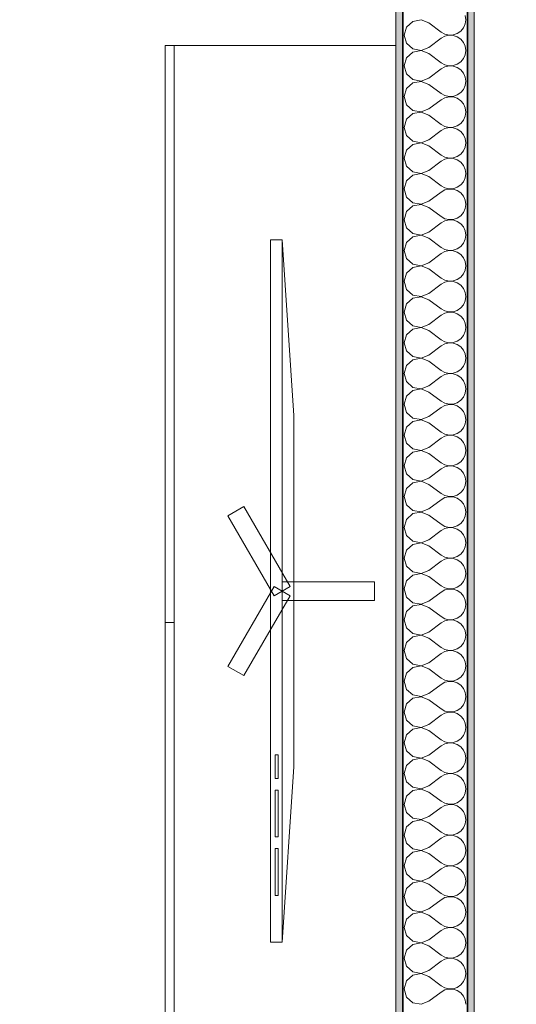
# Model space of a CAD drawing. Header units: metres. Extents: x -7.1 to 26.5, y -14.7 to 18.1.
# Tile 69 of 182: x 11.9 to 13, y -2.3 to -0.2. Entities that reach past the tile are written whole.
import ezdxf

# ---------------------------------------------------------------- set-up
doc = ezdxf.new("R2010")
doc.units = ezdxf.units.M
doc.linetypes.add('AUSGEZOGEN', pattern=[0])
for name, color, linetype in [('XR$1$015 Innenwände', 7, 'AUSGEZOGEN'), ('XR$1$015 Innenwände Schichttrennlinien', 7, 'AUSGEZOGEN'), ('XR$1$065 Möbel Einrichtung', 7, 'AUSGEZOGEN'), ('XR$1$080 Raumdefinitionen Kontur', 7, 'AUSGEZOGEN'), ('XR$3$015 Innenwände Bauteilschraffuren', 7, 'AUSGEZOGEN')]:
    doc.layers.add(name, color=color, linetype=linetype)

# ---------------------------------------------------------------- blocks, each defined once
blk = doc.blocks.new('COMPLEXOBJECT_198')
at = {"layer": 'XR$3$015 Innenwände Bauteilschraffuren', "color": 8, "linetype": 'AUSGEZOGEN', "lineweight": 13, "transparency": 33554687}
for p, q in [((12.9034, -0.2), (12.9022, -0.1909)), ((12.7885, -0.2035), (12.7751, -0.2158)), ((12.8064, -0.2001), (12.7885, -0.2035)), ((12.8234, -0.2067), (12.8064, -0.2001)), ((12.8234, -0.2067), (12.8501, -0.2267)), ((12.8985, -0.2175), (12.9022, -0.2091)), ((12.9022, -0.2091), (12.9034, -0.2)), ((12.7751, -0.2158), (12.7701, -0.2333)), ((12.7701, -0.2333), (12.7751, -0.2509)), ((12.8501, -0.2267), (12.8582, -0.2311)), ((12.8582, -0.2311), (12.8671, -0.2332)), ((12.8671, -0.2335), (12.8582, -0.2355)), ((12.8671, -0.2332), (12.8763, -0.2328)), ((12.8763, -0.2339), (12.8671, -0.2335)), ((12.8763, -0.2328), (12.885, -0.2298)), ((12.885, -0.2369), (12.8763, -0.2339)), ((12.885, -0.2298), (12.8926, -0.2246)), ((12.8926, -0.2246), (12.8985, -0.2175)), ((12.7751, -0.2509), (12.7885, -0.2631)), ((12.8234, -0.26), (12.8501, -0.24)), ((12.8582, -0.2355), (12.8501, -0.24)), ((12.8926, -0.2421), (12.885, -0.2369)), ((12.8985, -0.2491), (12.8926, -0.2421)), ((12.9022, -0.2576), (12.8985, -0.2491)), ((12.7885, -0.2702), (12.7751, -0.2825)), ((12.7885, -0.2631), (12.8064, -0.2665)), ((12.8064, -0.2668), (12.7885, -0.2702)), ((12.8064, -0.2665), (12.8234, -0.26)), ((12.8234, -0.2733), (12.8064, -0.2668)), ((12.8234, -0.2733), (12.8501, -0.2933)), ((12.8985, -0.2842), (12.9022, -0.2758)), ((12.9034, -0.2667), (12.9022, -0.2576)), ((12.9022, -0.2758), (12.9034, -0.2667)), ((12.7751, -0.2825), (12.7701, -0.3)), ((12.8501, -0.2933), (12.8582, -0.2978)), ((12.8582, -0.2978), (12.8671, -0.2999)), ((12.8763, -0.2994), (12.885, -0.2965)), ((12.885, -0.2965), (12.8926, -0.2913)), ((12.8926, -0.2913), (12.8985, -0.2842)), ((12.7701, -0.3), (12.7751, -0.3175)), ((12.7751, -0.3175), (12.7885, -0.3298)), ((12.8234, -0.3267), (12.8501, -0.3067)), ((12.8582, -0.3022), (12.8501, -0.3067)), ((12.8671, -0.3001), (12.8582, -0.3022)), ((12.8671, -0.2999), (12.8763, -0.2994)), ((12.8763, -0.3006), (12.8671, -0.3001)), ((12.885, -0.3035), (12.8763, -0.3006)), ((12.8926, -0.3087), (12.885, -0.3035)), ((12.8985, -0.3158), (12.8926, -0.3087)), ((12.9022, -0.3242), (12.8985, -0.3158)), ((12.7885, -0.3369), (12.7751, -0.3491)), ((12.7885, -0.3298), (12.8064, -0.3332)), ((12.8064, -0.3335), (12.7885, -0.3369)), ((12.8064, -0.3332), (12.8234, -0.3267)), ((12.8234, -0.34), (12.8064, -0.3335)), ((12.8234, -0.34), (12.8501, -0.36)), ((12.9034, -0.3333), (12.9022, -0.3242)), ((12.9022, -0.3424), (12.9034, -0.3333)), ((12.7751, -0.3491), (12.7701, -0.3667)), ((12.8501, -0.36), (12.8582, -0.3645)), ((12.885, -0.3631), (12.8926, -0.3579)), ((12.8926, -0.3579), (12.8985, -0.3509)), ((12.8985, -0.3509), (12.9022, -0.3424)), ((12.7701, -0.3667), (12.7751, -0.3842)), ((12.8234, -0.3933), (12.8501, -0.3733)), ((12.8582, -0.3689), (12.8501, -0.3733)), ((12.8582, -0.3645), (12.8671, -0.3665)), ((12.8671, -0.3668), (12.8582, -0.3689)), ((12.8671, -0.3665), (12.8763, -0.3661)), ((12.8763, -0.3672), (12.8671, -0.3668)), ((12.8763, -0.3661), (12.885, -0.3631)), ((12.885, -0.3702), (12.8763, -0.3672)), ((12.8926, -0.3754), (12.885, -0.3702)), ((12.8985, -0.3825), (12.8926, -0.3754)), ((12.9022, -0.3909), (12.8985, -0.3825)), ((12.7751, -0.3842), (12.7885, -0.3965)), ((12.7885, -0.4035), (12.7751, -0.4158)), ((12.7885, -0.3965), (12.8064, -0.3999)), ((12.8064, -0.4001), (12.7885, -0.4035)), ((12.8064, -0.3999), (12.8234, -0.3933)), ((12.8234, -0.4067), (12.8064, -0.4001)), ((12.9034, -0.4), (12.9022, -0.3909)), ((12.9022, -0.4091), (12.9034, -0.4)), ((12.7751, -0.4158), (12.7701, -0.4333)), ((12.8234, -0.4067), (12.8501, -0.4267)), ((12.885, -0.4298), (12.8926, -0.4246)), ((12.8926, -0.4246), (12.8985, -0.4175)), ((12.8985, -0.4175), (12.9022, -0.4091)), ((12.7701, -0.4333), (12.7751, -0.4509)), ((12.8234, -0.46), (12.8501, -0.44)), ((12.8501, -0.4267), (12.8582, -0.4311)), ((12.8582, -0.4355), (12.8501, -0.44)), ((12.8582, -0.4311), (12.8671, -0.4332)), ((12.8671, -0.4335), (12.8582, -0.4355)), ((12.8671, -0.4332), (12.8763, -0.4328)), ((12.8763, -0.4339), (12.8671, -0.4335)), ((12.8763, -0.4328), (12.885, -0.4298)), ((12.885, -0.4369), (12.8763, -0.4339)), ((12.8926, -0.4421), (12.885, -0.4369)), ((12.8985, -0.4491), (12.8926, -0.4421)), ((12.7751, -0.4509), (12.7885, -0.4631)), ((12.7885, -0.4631), (12.8064, -0.4665)), ((12.8064, -0.4668), (12.7885, -0.4702)), ((12.8064, -0.4665), (12.8234, -0.46)), ((12.8234, -0.4733), (12.8064, -0.4668)), ((12.9022, -0.4576), (12.8985, -0.4491)), ((12.9034, -0.4667), (12.9022, -0.4576)), ((12.9022, -0.4758), (12.9034, -0.4667)), ((12.7751, -0.4825), (12.7701, -0.5)), ((12.7885, -0.4702), (12.7751, -0.4825)), ((12.8234, -0.4733), (12.8501, -0.4933)), ((12.8926, -0.4913), (12.8985, -0.4842)), ((12.8985, -0.4842), (12.9022, -0.4758)), ((12.7701, -0.5), (12.7751, -0.5175)), ((12.8234, -0.5267), (12.8501, -0.5067)), ((12.8501, -0.4933), (12.8582, -0.4978)), ((12.8582, -0.5022), (12.8501, -0.5067)), ((12.8582, -0.4978), (12.8671, -0.4999)), ((12.8671, -0.5001), (12.8582, -0.5022)), ((12.8671, -0.4999), (12.8763, -0.4994)), ((12.8763, -0.5006), (12.8671, -0.5001)), ((12.8763, -0.4994), (12.885, -0.4965)), ((12.885, -0.5035), (12.8763, -0.5006)), ((12.885, -0.4965), (12.8926, -0.4913)), ((12.8926, -0.5087), (12.885, -0.5035)), ((12.8985, -0.5158), (12.8926, -0.5087)), ((12.7751, -0.5175), (12.7885, -0.5298)), ((12.7885, -0.5298), (12.8064, -0.5332)), ((12.8064, -0.5332), (12.8234, -0.5267)), ((12.9022, -0.5242), (12.8985, -0.5158)), ((12.9034, -0.5333), (12.9022, -0.5242)), ((12.7751, -0.5491), (12.7701, -0.5667)), ((12.7885, -0.5369), (12.7751, -0.5491)), ((12.8064, -0.5335), (12.7885, -0.5369)), ((12.8234, -0.54), (12.8064, -0.5335)), ((12.8234, -0.54), (12.8501, -0.56)), ((12.8926, -0.5579), (12.8985, -0.5509)), ((12.8985, -0.5509), (12.9022, -0.5424)), ((12.9022, -0.5424), (12.9034, -0.5333)), ((12.7701, -0.5667), (12.7751, -0.5842)), ((12.8234, -0.5933), (12.8501, -0.5733)), ((12.8501, -0.56), (12.8582, -0.5645)), ((12.8582, -0.5689), (12.8501, -0.5733)), ((12.8582, -0.5645), (12.8671, -0.5665)), ((12.8671, -0.5668), (12.8582, -0.5689)), ((12.8671, -0.5665), (12.8763, -0.5661)), ((12.8763, -0.5672), (12.8671, -0.5668)), ((12.8763, -0.5661), (12.885, -0.5631)), ((12.885, -0.5702), (12.8763, -0.5672)), ((12.885, -0.5631), (12.8926, -0.5579)), ((12.8926, -0.5754), (12.885, -0.5702)), ((12.8985, -0.5825), (12.8926, -0.5754)), ((12.7751, -0.5842), (12.7885, -0.5965)), ((12.7885, -0.5965), (12.8064, -0.5999)), ((12.8064, -0.5999), (12.8234, -0.5933)), ((12.9022, -0.5909), (12.8985, -0.5825)), ((12.9034, -0.6), (12.9022, -0.5909)), ((12.7751, -0.6158), (12.7701, -0.6333)), ((12.7885, -0.6035), (12.7751, -0.6158)), ((12.8064, -0.6001), (12.7885, -0.6035)), ((12.8234, -0.6067), (12.8064, -0.6001)), ((12.8234, -0.6067), (12.8501, -0.6267)), ((12.8926, -0.6246), (12.8985, -0.6175)), ((12.8985, -0.6175), (12.9022, -0.6091)), ((12.9022, -0.6091), (12.9034, -0.6)), ((12.7701, -0.6333), (12.7751, -0.6509)), ((12.8501, -0.6267), (12.8582, -0.6311)), ((12.8582, -0.6355), (12.8501, -0.64)), ((12.8582, -0.6311), (12.8671, -0.6332)), ((12.8671, -0.6335), (12.8582, -0.6355)), ((12.8671, -0.6332), (12.8763, -0.6328)), ((12.8763, -0.6339), (12.8671, -0.6335)), ((12.8763, -0.6328), (12.885, -0.6298)), ((12.885, -0.6369), (12.8763, -0.6339)), ((12.885, -0.6298), (12.8926, -0.6246)), ((12.8926, -0.6421), (12.885, -0.6369)), ((12.7751, -0.6509), (12.7885, -0.6631)), ((12.8064, -0.6665), (12.8234, -0.66)), ((12.8234, -0.66), (12.8501, -0.64)), ((12.8985, -0.6491), (12.8926, -0.6421)), ((12.9022, -0.6576), (12.8985, -0.6491)), ((12.9034, -0.6667), (12.9022, -0.6576)), ((12.7751, -0.6825), (12.7701, -0.7)), ((12.7885, -0.6702), (12.7751, -0.6825)), ((12.7885, -0.6631), (12.8064, -0.6665)), ((12.8064, -0.6668), (12.7885, -0.6702)), ((12.8234, -0.6733), (12.8064, -0.6668)), ((12.8234, -0.6733), (12.8501, -0.6933)), ((12.8985, -0.6842), (12.9022, -0.6758)), ((12.9022, -0.6758), (12.9034, -0.6667)), ((12.7701, -0.7), (12.7751, -0.7175)), ((12.8501, -0.6933), (12.8582, -0.6978)), ((12.8582, -0.7022), (12.8501, -0.7067)), ((12.8582, -0.6978), (12.8671, -0.6999)), ((12.8671, -0.7001), (12.8582, -0.7022)), ((12.8671, -0.6999), (12.8763, -0.6994)), ((12.8763, -0.7006), (12.8671, -0.7001)), ((12.8763, -0.6994), (12.885, -0.6965)), ((12.885, -0.7035), (12.8763, -0.7006)), ((12.885, -0.6965), (12.8926, -0.6913)), ((12.8926, -0.7087), (12.885, -0.7035)), ((12.8926, -0.6913), (12.8985, -0.6842)), ((12.7751, -0.7175), (12.7885, -0.7298)), ((12.8234, -0.7267), (12.8501, -0.7067)), ((12.8985, -0.7158), (12.8926, -0.7087)), ((12.9022, -0.7242), (12.8985, -0.7158)), ((12.9034, -0.7333), (12.9022, -0.7242)), ((12.7885, -0.7369), (12.7751, -0.7491)), ((12.7885, -0.7298), (12.8064, -0.7332)), ((12.8064, -0.7335), (12.7885, -0.7369)), ((12.8064, -0.7332), (12.8234, -0.7267)), ((12.8234, -0.74), (12.8064, -0.7335)), ((12.8234, -0.74), (12.8501, -0.76)), ((12.8985, -0.7509), (12.9022, -0.7424)), ((12.9022, -0.7424), (12.9034, -0.7333)), ((12.7751, -0.7491), (12.7701, -0.7667)), ((12.7701, -0.7667), (12.7751, -0.7842)), ((12.8501, -0.76), (12.8582, -0.7645)), ((12.8582, -0.7645), (12.8671, -0.7665)), ((12.8671, -0.7668), (12.8582, -0.7689)), ((12.8671, -0.7665), (12.8763, -0.7661)), ((12.8763, -0.7672), (12.8671, -0.7668)), ((12.8763, -0.7661), (12.885, -0.7631)), ((12.885, -0.7702), (12.8763, -0.7672)), ((12.885, -0.7631), (12.8926, -0.7579)), ((12.8926, -0.7579), (12.8985, -0.7509)), ((12.7751, -0.7842), (12.7885, -0.7965)), ((12.8234, -0.7933), (12.8501, -0.7733)), ((12.8582, -0.7689), (12.8501, -0.7733)), ((12.8926, -0.7754), (12.885, -0.7702)), ((12.8985, -0.7825), (12.8926, -0.7754)), ((12.9022, -0.7909), (12.8985, -0.7825)), ((12.7885, -0.8035), (12.7751, -0.8158)), ((12.7885, -0.7965), (12.8064, -0.7999)), ((12.8064, -0.8001), (12.7885, -0.8035)), ((12.8064, -0.7999), (12.8234, -0.7933)), ((12.8234, -0.8067), (12.8064, -0.8001)), ((12.8234, -0.8067), (12.8501, -0.8267)), ((12.8985, -0.8175), (12.9022, -0.8091)), ((12.9034, -0.8), (12.9022, -0.7909)), ((12.9022, -0.8091), (12.9034, -0.8)), ((12.7751, -0.8158), (12.7701, -0.8333)), ((12.8501, -0.8267), (12.8582, -0.8311)), ((12.8582, -0.8311), (12.8671, -0.8332)), ((12.8763, -0.8328), (12.885, -0.8298)), ((12.885, -0.8298), (12.8926, -0.8246)), ((12.8926, -0.8246), (12.8985, -0.8175)), ((12.7701, -0.8333), (12.7751, -0.8509)), ((12.7751, -0.8509), (12.7885, -0.8631)), ((12.8234, -0.86), (12.8501, -0.84)), ((12.8582, -0.8355), (12.8501, -0.84)), ((12.8671, -0.8335), (12.8582, -0.8355)), ((12.8671, -0.8332), (12.8763, -0.8328)), ((12.8763, -0.8339), (12.8671, -0.8335)), ((12.885, -0.8369), (12.8763, -0.8339)), ((12.8926, -0.8421), (12.885, -0.8369)), ((12.8985, -0.8491), (12.8926, -0.8421)), ((12.9022, -0.8576), (12.8985, -0.8491)), ((12.7885, -0.8702), (12.7751, -0.8825)), ((12.7885, -0.8631), (12.8064, -0.8665)), ((12.8064, -0.8668), (12.7885, -0.8702)), ((12.8064, -0.8665), (12.8234, -0.86)), ((12.8234, -0.8733), (12.8064, -0.8668)), ((12.8234, -0.8733), (12.8501, -0.8933)), ((12.9034, -0.8667), (12.9022, -0.8576)), ((12.9022, -0.8758), (12.9034, -0.8667)), ((12.7751, -0.8825), (12.7701, -0.9)), ((12.8501, -0.8933), (12.8582, -0.8978)), ((12.885, -0.8965), (12.8926, -0.8913)), ((12.8926, -0.8913), (12.8985, -0.8842)), ((12.8985, -0.8842), (12.9022, -0.8758)), ((12.7701, -0.9), (12.7751, -0.9175)), ((12.8234, -0.9267), (12.8501, -0.9067)), ((12.8582, -0.9022), (12.8501, -0.9067)), ((12.8582, -0.8978), (12.8671, -0.8999)), ((12.8671, -0.9001), (12.8582, -0.9022)), ((12.8671, -0.8999), (12.8763, -0.8994)), ((12.8763, -0.9006), (12.8671, -0.9001)), ((12.8763, -0.8994), (12.885, -0.8965)), ((12.885, -0.9035), (12.8763, -0.9006)), ((12.8926, -0.9087), (12.885, -0.9035)), ((12.8985, -0.9158), (12.8926, -0.9087)), ((12.9022, -0.9242), (12.8985, -0.9158)), ((12.7751, -0.9175), (12.7885, -0.9298)), ((12.7885, -0.9369), (12.7751, -0.9491)), ((12.7885, -0.9298), (12.8064, -0.9332)), ((12.8064, -0.9335), (12.7885, -0.9369)), ((12.8064, -0.9332), (12.8234, -0.9267)), ((12.8234, -0.94), (12.8064, -0.9335)), ((12.9034, -0.9333), (12.9022, -0.9242)), ((12.9022, -0.9424), (12.9034, -0.9333)), ((12.7751, -0.9491), (12.7701, -0.9667)), ((12.8234, -0.94), (12.8501, -0.96)), ((12.885, -0.9631), (12.8926, -0.9579)), ((12.8926, -0.9579), (12.8985, -0.9509)), ((12.8985, -0.9509), (12.9022, -0.9424)), ((12.7701, -0.9667), (12.7751, -0.9842)), ((12.8234, -0.9933), (12.8501, -0.9733)), ((12.8501, -0.96), (12.8582, -0.9645)), ((12.8582, -0.9689), (12.8501, -0.9733)), ((12.8582, -0.9645), (12.8671, -0.9665)), ((12.8671, -0.9668), (12.8582, -0.9689)), ((12.8671, -0.9665), (12.8763, -0.9661)), ((12.8763, -0.9672), (12.8671, -0.9668)), ((12.8763, -0.9661), (12.885, -0.9631)), ((12.885, -0.9702), (12.8763, -0.9672)), ((12.8926, -0.9754), (12.885, -0.9702)), ((12.8985, -0.9825), (12.8926, -0.9754)), ((12.7751, -0.9842), (12.7885, -0.9965)), ((12.7885, -0.9965), (12.8064, -0.9999)), ((12.8064, -1.0001), (12.7885, -1.0035)), ((12.8064, -0.9999), (12.8234, -0.9933)), ((12.8234, -1.0067), (12.8064, -1.0001)), ((12.9022, -0.9909), (12.8985, -0.9825)), ((12.9034, -1), (12.9022, -0.9909)), ((12.9022, -1.0091), (12.9034, -1)), ((12.7751, -1.0158), (12.7701, -1.0333)), ((12.7885, -1.0035), (12.7751, -1.0158)), ((12.8234, -1.0067), (12.8501, -1.0267)), ((12.8926, -1.0246), (12.8985, -1.0175)), ((12.8985, -1.0175), (12.9022, -1.0091)), ((12.7701, -1.0333), (12.7751, -1.0509)), ((12.8234, -1.06), (12.8501, -1.04)), ((12.8501, -1.0267), (12.8582, -1.0311)), ((12.8582, -1.0355), (12.8501, -1.04)), ((12.8582, -1.0311), (12.8671, -1.0332)), ((12.8671, -1.0335), (12.8582, -1.0355)), ((12.8671, -1.0332), (12.8763, -1.0328)), ((12.8763, -1.0339), (12.8671, -1.0335)), ((12.8763, -1.0328), (12.885, -1.0298)), ((12.885, -1.0369), (12.8763, -1.0339)), ((12.885, -1.0298), (12.8926, -1.0246)), ((12.8926, -1.0421), (12.885, -1.0369)), ((12.8985, -1.0491), (12.8926, -1.0421)), ((12.7751, -1.0509), (12.7885, -1.0631)), ((12.7885, -1.0631), (12.8064, -1.0665)), ((12.8064, -1.0665), (12.8234, -1.06)), ((12.9022, -1.0576), (12.8985, -1.0491)), ((12.9034, -1.0667), (12.9022, -1.0576)), ((12.7751, -1.0825), (12.7701, -1.1)), ((12.7885, -1.0702), (12.7751, -1.0825)), ((12.8064, -1.0668), (12.7885, -1.0702)), ((12.8234, -1.0733), (12.8064, -1.0668)), ((12.8234, -1.0733), (12.8501, -1.0933)), ((12.8926, -1.0913), (12.8985, -1.0842)), ((12.8985, -1.0842), (12.9022, -1.0758)), ((12.9022, -1.0758), (12.9034, -1.0667)), ((12.7701, -1.1), (12.7751, -1.1175)), ((12.8234, -1.1267), (12.8501, -1.1067)), ((12.8501, -1.0933), (12.8582, -1.0978)), ((12.8582, -1.1022), (12.8501, -1.1067)), ((12.8582, -1.0978), (12.8671, -1.0999)), ((12.8671, -1.1001), (12.8582, -1.1022)), ((12.8671, -1.0999), (12.8763, -1.0994)), ((12.8763, -1.1006), (12.8671, -1.1001)), ((12.8763, -1.0994), (12.885, -1.0965)), ((12.885, -1.1035), (12.8763, -1.1006)), ((12.885, -1.0965), (12.8926, -1.0913)), ((12.8926, -1.1087), (12.885, -1.1035)), ((12.8985, -1.1158), (12.8926, -1.1087)), ((12.7751, -1.1175), (12.7885, -1.1298)), ((12.7885, -1.1298), (12.8064, -1.1332)), ((12.8064, -1.1332), (12.8234, -1.1267)), ((12.9022, -1.1242), (12.8985, -1.1158)), ((12.9034, -1.1333), (12.9022, -1.1242)), ((12.7751, -1.1491), (12.7701, -1.1667)), ((12.7885, -1.1369), (12.7751, -1.1491)), ((12.8064, -1.1335), (12.7885, -1.1369)), ((12.8234, -1.14), (12.8064, -1.1335)), ((12.8234, -1.14), (12.8501, -1.16)), ((12.8926, -1.1579), (12.8985, -1.1509)), ((12.8985, -1.1509), (12.9022, -1.1424)), ((12.9022, -1.1424), (12.9034, -1.1333)), ((12.7701, -1.1667), (12.7751, -1.1842)), ((12.8501, -1.16), (12.8582, -1.1645)), ((12.8582, -1.1689), (12.8501, -1.1733)), ((12.8582, -1.1645), (12.8671, -1.1665)), ((12.8671, -1.1668), (12.8582, -1.1689)), ((12.8671, -1.1665), (12.8763, -1.1661)), ((12.8763, -1.1672), (12.8671, -1.1668)), ((12.8763, -1.1661), (12.885, -1.1631)), ((12.885, -1.1702), (12.8763, -1.1672)), ((12.885, -1.1631), (12.8926, -1.1579)), ((12.8926, -1.1754), (12.885, -1.1702)), ((12.7751, -1.1842), (12.7885, -1.1965)), ((12.8064, -1.1999), (12.8234, -1.1933)), ((12.8234, -1.1933), (12.8501, -1.1733)), ((12.8985, -1.1825), (12.8926, -1.1754)), ((12.9022, -1.1909), (12.8985, -1.1825)), ((12.9034, -1.2), (12.9022, -1.1909)), ((12.7751, -1.2158), (12.7701, -1.2333)), ((12.7885, -1.2035), (12.7751, -1.2158)), ((12.7885, -1.1965), (12.8064, -1.1999)), ((12.8064, -1.2001), (12.7885, -1.2035)), ((12.8234, -1.2067), (12.8064, -1.2001)), ((12.8234, -1.2067), (12.8501, -1.2267)), ((12.8985, -1.2175), (12.9022, -1.2091)), ((12.9022, -1.2091), (12.9034, -1.2)), ((12.7701, -1.2333), (12.7751, -1.2509)), ((12.8501, -1.2267), (12.8582, -1.2311)), ((12.8582, -1.2355), (12.8501, -1.24)), ((12.8582, -1.2311), (12.8671, -1.2332)), ((12.8671, -1.2335), (12.8582, -1.2355)), ((12.8671, -1.2332), (12.8763, -1.2328)), ((12.8763, -1.2339), (12.8671, -1.2335)), ((12.8763, -1.2328), (12.885, -1.2298)), ((12.885, -1.2369), (12.8763, -1.2339)), ((12.885, -1.2298), (12.8926, -1.2246)), ((12.8926, -1.2421), (12.885, -1.2369)), ((12.8926, -1.2246), (12.8985, -1.2175)), ((12.7751, -1.2509), (12.7885, -1.2631)), ((12.8234, -1.26), (12.8501, -1.24)), ((12.8985, -1.2491), (12.8926, -1.2421)), ((12.9022, -1.2576), (12.8985, -1.2491)), ((12.9034, -1.2667), (12.9022, -1.2576)), ((12.7885, -1.2702), (12.7751, -1.2825)), ((12.7885, -1.2631), (12.8064, -1.2665)), ((12.8064, -1.2668), (12.7885, -1.2702)), ((12.8064, -1.2665), (12.8234, -1.26)), ((12.8234, -1.2733), (12.8064, -1.2668)), ((12.8234, -1.2733), (12.8501, -1.2933)), ((12.8985, -1.2842), (12.9022, -1.2758)), ((12.9022, -1.2758), (12.9034, -1.2667)), ((12.7751, -1.2825), (12.7701, -1.3)), ((12.7701, -1.3), (12.7751, -1.3175)), ((12.8501, -1.2933), (12.8582, -1.2978)), ((12.8582, -1.2978), (12.8671, -1.2999)), ((12.8671, -1.3001), (12.8582, -1.3022)), ((12.8671, -1.2999), (12.8763, -1.2994)), ((12.8763, -1.3006), (12.8671, -1.3001)), ((12.8763, -1.2994), (12.885, -1.2965)), ((12.885, -1.3035), (12.8763, -1.3006)), ((12.885, -1.2965), (12.8926, -1.2913)), ((12.8926, -1.2913), (12.8985, -1.2842)), ((12.7751, -1.3175), (12.7885, -1.3298)), ((12.8234, -1.3267), (12.8501, -1.3067)), ((12.8582, -1.3022), (12.8501, -1.3067)), ((12.8926, -1.3087), (12.885, -1.3035)), ((12.8985, -1.3158), (12.8926, -1.3087)), ((12.9022, -1.3242), (12.8985, -1.3158)), ((12.7885, -1.3369), (12.7751, -1.3491)), ((12.7885, -1.3298), (12.8064, -1.3332)), ((12.8064, -1.3335), (12.7885, -1.3369)), ((12.8064, -1.3332), (12.8234, -1.3267)), ((12.8234, -1.34), (12.8064, -1.3335)), ((12.8234, -1.34), (12.8501, -1.36)), ((12.8985, -1.3509), (12.9022, -1.3424)), ((12.9034, -1.3333), (12.9022, -1.3242)), ((12.9022, -1.3424), (12.9034, -1.3333)), ((12.7751, -1.3491), (12.7701, -1.3667)), ((12.8501, -1.36), (12.8582, -1.3645)), ((12.8582, -1.3645), (12.8671, -1.3665)), ((12.8763, -1.3661), (12.885, -1.3631)), ((12.885, -1.3631), (12.8926, -1.3579)), ((12.8926, -1.3579), (12.8985, -1.3509)), ((12.7701, -1.3667), (12.7751, -1.3842)), ((12.7751, -1.3842), (12.7885, -1.3965)), ((12.8234, -1.3933), (12.8501, -1.3733)), ((12.8582, -1.3689), (12.8501, -1.3733)), ((12.8671, -1.3668), (12.8582, -1.3689)), ((12.8671, -1.3665), (12.8763, -1.3661)), ((12.8763, -1.3672), (12.8671, -1.3668)), ((12.885, -1.3702), (12.8763, -1.3672)), ((12.8926, -1.3754), (12.885, -1.3702)), ((12.8985, -1.3825), (12.8926, -1.3754)), ((12.9022, -1.3909), (12.8985, -1.3825)), ((12.7885, -1.4035), (12.7751, -1.4158)), ((12.7885, -1.3965), (12.8064, -1.3999)), ((12.8064, -1.4001), (12.7885, -1.4035)), ((12.8064, -1.3999), (12.8234, -1.3933)), ((12.8234, -1.4067), (12.8064, -1.4001)), ((12.8234, -1.4067), (12.8501, -1.4267)), ((12.9034, -1.4), (12.9022, -1.3909)), ((12.9022, -1.4091), (12.9034, -1.4)), ((12.7751, -1.4158), (12.7701, -1.4333)), ((12.8501, -1.4267), (12.8582, -1.4311)), ((12.885, -1.4298), (12.8926, -1.4246)), ((12.8926, -1.4246), (12.8985, -1.4175)), ((12.8985, -1.4175), (12.9022, -1.4091)), ((12.7701, -1.4333), (12.7751, -1.4509)), ((12.8234, -1.46), (12.8501, -1.44)), ((12.8582, -1.4355), (12.8501, -1.44)), ((12.8582, -1.4311), (12.8671, -1.4332)), ((12.8671, -1.4335), (12.8582, -1.4355)), ((12.8671, -1.4332), (12.8763, -1.4328)), ((12.8763, -1.4339), (12.8671, -1.4335)), ((12.8763, -1.4328), (12.885, -1.4298)), ((12.885, -1.4369), (12.8763, -1.4339)), ((12.8926, -1.4421), (12.885, -1.4369)), ((12.8985, -1.4491), (12.8926, -1.4421)), ((12.9022, -1.4576), (12.8985, -1.4491)), ((12.7751, -1.4509), (12.7885, -1.4631)), ((12.7885, -1.4702), (12.7751, -1.4825)), ((12.7885, -1.4631), (12.8064, -1.4665)), ((12.8064, -1.4668), (12.7885, -1.4702)), ((12.8064, -1.4665), (12.8234, -1.46)), ((12.8234, -1.4733), (12.8064, -1.4668)), ((12.9034, -1.4667), (12.9022, -1.4576)), ((12.9022, -1.4758), (12.9034, -1.4667)), ((12.7751, -1.4825), (12.7701, -1.5)), ((12.8234, -1.4733), (12.8501, -1.4933)), ((12.885, -1.4965), (12.8926, -1.4913)), ((12.8926, -1.4913), (12.8985, -1.4842)), ((12.8985, -1.4842), (12.9022, -1.4758)), ((12.7701, -1.5), (12.7751, -1.5175)), ((12.8234, -1.5267), (12.8501, -1.5067)), ((12.8501, -1.4933), (12.8582, -1.4978)), ((12.8582, -1.5022), (12.8501, -1.5067)), ((12.8582, -1.4978), (12.8671, -1.4999)), ((12.8671, -1.5001), (12.8582, -1.5022)), ((12.8671, -1.4999), (12.8763, -1.4994)), ((12.8763, -1.5006), (12.8671, -1.5001)), ((12.8763, -1.4994), (12.885, -1.4965)), ((12.885, -1.5035), (12.8763, -1.5006)), ((12.8926, -1.5087), (12.885, -1.5035)), ((12.8985, -1.5158), (12.8926, -1.5087)), ((12.7751, -1.5175), (12.7885, -1.5298)), ((12.7885, -1.5298), (12.8064, -1.5332)), ((12.8064, -1.5335), (12.7885, -1.5369)), ((12.8064, -1.5332), (12.8234, -1.5267)), ((12.8234, -1.54), (12.8064, -1.5335)), ((12.9022, -1.5242), (12.8985, -1.5158)), ((12.9034, -1.5333), (12.9022, -1.5242)), ((12.9022, -1.5424), (12.9034, -1.5333)), ((12.7751, -1.5491), (12.7701, -1.5667)), ((12.7885, -1.5369), (12.7751, -1.5491)), ((12.8234, -1.54), (12.8501, -1.56)), ((12.8926, -1.5579), (12.8985, -1.5509)), ((12.8985, -1.5509), (12.9022, -1.5424)), ((12.7701, -1.5667), (12.7751, -1.5842)), ((12.8234, -1.5933), (12.8501, -1.5733)), ((12.8501, -1.56), (12.8582, -1.5645)), ((12.8582, -1.5689), (12.8501, -1.5733)), ((12.8582, -1.5645), (12.8671, -1.5665)), ((12.8671, -1.5668), (12.8582, -1.5689)), ((12.8671, -1.5665), (12.8763, -1.5661)), ((12.8763, -1.5672), (12.8671, -1.5668)), ((12.8763, -1.5661), (12.885, -1.5631)), ((12.885, -1.5702), (12.8763, -1.5672)), ((12.885, -1.5631), (12.8926, -1.5579)), ((12.8926, -1.5754), (12.885, -1.5702)), ((12.8985, -1.5825), (12.8926, -1.5754)), ((12.7751, -1.5842), (12.7885, -1.5965)), ((12.7885, -1.5965), (12.8064, -1.5999)), ((12.8064, -1.5999), (12.8234, -1.5933)), ((12.9022, -1.5909), (12.8985, -1.5825)), ((12.9034, -1.6), (12.9022, -1.5909)), ((12.7751, -1.6158), (12.7701, -1.6333)), ((12.7885, -1.6035), (12.7751, -1.6158)), ((12.8064, -1.6001), (12.7885, -1.6035)), ((12.8234, -1.6067), (12.8064, -1.6001)), ((12.8234, -1.6067), (12.8501, -1.6267)), ((12.8926, -1.6246), (12.8985, -1.6175)), ((12.8985, -1.6175), (12.9022, -1.6091)), ((12.9022, -1.6091), (12.9034, -1.6)), ((12.7701, -1.6333), (12.7751, -1.6509)), ((12.8234, -1.66), (12.8501, -1.64)), ((12.8501, -1.6267), (12.8582, -1.6311)), ((12.8582, -1.6355), (12.8501, -1.64)), ((12.8582, -1.6311), (12.8671, -1.6332)), ((12.8671, -1.6335), (12.8582, -1.6355)), ((12.8671, -1.6332), (12.8763, -1.6328)), ((12.8763, -1.6339), (12.8671, -1.6335)), ((12.8763, -1.6328), (12.885, -1.6298)), ((12.885, -1.6369), (12.8763, -1.6339)), ((12.885, -1.6298), (12.8926, -1.6246)), ((12.8926, -1.6421), (12.885, -1.6369)), ((12.8985, -1.6491), (12.8926, -1.6421)), ((12.7751, -1.6509), (12.7885, -1.6631)), ((12.7885, -1.6631), (12.8064, -1.6665)), ((12.8064, -1.6665), (12.8234, -1.66)), ((12.9022, -1.6576), (12.8985, -1.6491)), ((12.9034, -1.6667), (12.9022, -1.6576)), ((12.7751, -1.6825), (12.7701, -1.7)), ((12.7885, -1.6702), (12.7751, -1.6825)), ((12.8064, -1.6668), (12.7885, -1.6702)), ((12.8234, -1.6733), (12.8064, -1.6668)), ((12.8234, -1.6733), (12.8501, -1.6933)), ((12.8926, -1.6913), (12.8985, -1.6842)), ((12.8985, -1.6842), (12.9022, -1.6758)), ((12.9022, -1.6758), (12.9034, -1.6667)), ((12.7701, -1.7), (12.7751, -1.7175)), ((12.8501, -1.6933), (12.8582, -1.6978)), ((12.8582, -1.7022), (12.8501, -1.7067)), ((12.8582, -1.6978), (12.8671, -1.6999)), ((12.8671, -1.7001), (12.8582, -1.7022)), ((12.8671, -1.6999), (12.8763, -1.6994)), ((12.8763, -1.7006), (12.8671, -1.7001)), ((12.8763, -1.6994), (12.885, -1.6965)), ((12.885, -1.7035), (12.8763, -1.7006)), ((12.885, -1.6965), (12.8926, -1.6913)), ((12.8926, -1.7087), (12.885, -1.7035)), ((12.7751, -1.7175), (12.7885, -1.7298)), ((12.8064, -1.7332), (12.8234, -1.7267)), ((12.8234, -1.7267), (12.8501, -1.7067)), ((12.8985, -1.7158), (12.8926, -1.7087)), ((12.9022, -1.7242), (12.8985, -1.7158)), ((12.9034, -1.7333), (12.9022, -1.7242)), ((12.7751, -1.7491), (12.7701, -1.7667)), ((12.7885, -1.7369), (12.7751, -1.7491)), ((12.7885, -1.7298), (12.8064, -1.7332)), ((12.8064, -1.7335), (12.7885, -1.7369)), ((12.8234, -1.74), (12.8064, -1.7335)), ((12.8234, -1.74), (12.8501, -1.76)), ((12.8985, -1.7509), (12.9022, -1.7424)), ((12.9022, -1.7424), (12.9034, -1.7333)), ((12.7701, -1.7667), (12.7751, -1.7842)), ((12.8501, -1.76), (12.8582, -1.7645)), ((12.8582, -1.7689), (12.8501, -1.7733)), ((12.8582, -1.7645), (12.8671, -1.7665)), ((12.8671, -1.7668), (12.8582, -1.7689)), ((12.8671, -1.7665), (12.8763, -1.7661)), ((12.8763, -1.7672), (12.8671, -1.7668)), ((12.8763, -1.7661), (12.885, -1.7631)), ((12.885, -1.7702), (12.8763, -1.7672)), ((12.885, -1.7631), (12.8926, -1.7579)), ((12.8926, -1.7754), (12.885, -1.7702)), ((12.8926, -1.7579), (12.8985, -1.7509)), ((12.7751, -1.7842), (12.7885, -1.7965)), ((12.8234, -1.7933), (12.8501, -1.7733)), ((12.8985, -1.7825), (12.8926, -1.7754)), ((12.9022, -1.7909), (12.8985, -1.7825)), ((12.9034, -1.8), (12.9022, -1.7909)), ((12.7885, -1.8035), (12.7751, -1.8158)), ((12.7885, -1.7965), (12.8064, -1.7999)), ((12.8064, -1.8001), (12.7885, -1.8035)), ((12.8064, -1.7999), (12.8234, -1.7933)), ((12.8234, -1.8067), (12.8064, -1.8001)), ((12.8234, -1.8067), (12.8501, -1.8267)), ((12.8985, -1.8175), (12.9022, -1.8091)), ((12.9022, -1.8091), (12.9034, -1.8)), ((12.7751, -1.8158), (12.7701, -1.8333)), ((12.7701, -1.8333), (12.7751, -1.8509)), ((12.8501, -1.8267), (12.8582, -1.8311)), ((12.8582, -1.8311), (12.8671, -1.8332)), ((12.8671, -1.8335), (12.8582, -1.8355)), ((12.8671, -1.8332), (12.8763, -1.8328)), ((12.8763, -1.8339), (12.8671, -1.8335)), ((12.8763, -1.8328), (12.885, -1.8298)), ((12.885, -1.8369), (12.8763, -1.8339)), ((12.885, -1.8298), (12.8926, -1.8246)), ((12.8926, -1.8246), (12.8985, -1.8175)), ((12.7751, -1.8509), (12.7885, -1.8631)), ((12.8234, -1.86), (12.8501, -1.84)), ((12.8582, -1.8355), (12.8501, -1.84)), ((12.8926, -1.8421), (12.885, -1.8369)), ((12.8985, -1.8491), (12.8926, -1.8421)), ((12.9022, -1.8576), (12.8985, -1.8491)), ((12.7885, -1.8702), (12.7751, -1.8825)), ((12.7885, -1.8631), (12.8064, -1.8665)), ((12.8064, -1.8668), (12.7885, -1.8702)), ((12.8064, -1.8665), (12.8234, -1.86)), ((12.8234, -1.8733), (12.8064, -1.8668)), ((12.8234, -1.8733), (12.8501, -1.8933)), ((12.8985, -1.8842), (12.9022, -1.8758)), ((12.9034, -1.8667), (12.9022, -1.8576)), ((12.9022, -1.8758), (12.9034, -1.8667)), ((12.7751, -1.8825), (12.7701, -1.9)), ((12.8501, -1.8933), (12.8582, -1.8978)), ((12.8582, -1.8978), (12.8671, -1.8999)), ((12.8763, -1.8994), (12.885, -1.8965)), ((12.885, -1.8965), (12.8926, -1.8913)), ((12.8926, -1.8913), (12.8985, -1.8842)), ((12.7701, -1.9), (12.7751, -1.9175)), ((12.7751, -1.9175), (12.7885, -1.9298)), ((12.8234, -1.9267), (12.8501, -1.9067)), ((12.8582, -1.9022), (12.8501, -1.9067)), ((12.8671, -1.9001), (12.8582, -1.9022)), ((12.8671, -1.8999), (12.8763, -1.8994)), ((12.8763, -1.9006), (12.8671, -1.9001)), ((12.885, -1.9035), (12.8763, -1.9006)), ((12.8926, -1.9087), (12.885, -1.9035)), ((12.8985, -1.9158), (12.8926, -1.9087)), ((12.9022, -1.9242), (12.8985, -1.9158)), ((12.7885, -1.9369), (12.7751, -1.9491)), ((12.7885, -1.9298), (12.8064, -1.9332)), ((12.8064, -1.9335), (12.7885, -1.9369)), ((12.8064, -1.9332), (12.8234, -1.9267)), ((12.8234, -1.94), (12.8064, -1.9335)), ((12.8234, -1.94), (12.8501, -1.96)), ((12.9034, -1.9333), (12.9022, -1.9242)), ((12.9022, -1.9424), (12.9034, -1.9333)), ((12.7751, -1.9491), (12.7701, -1.9667)), ((12.8501, -1.96), (12.8582, -1.9645)), ((12.885, -1.9631), (12.8926, -1.9579)), ((12.8926, -1.9579), (12.8985, -1.9509)), ((12.8985, -1.9509), (12.9022, -1.9424)), ((12.7701, -1.9667), (12.7751, -1.9842)), ((12.8234, -1.9933), (12.8501, -1.9733)), ((12.8582, -1.9689), (12.8501, -1.9733)), ((12.8582, -1.9645), (12.8671, -1.9665)), ((12.8671, -1.9668), (12.8582, -1.9689)), ((12.8671, -1.9665), (12.8763, -1.9661)), ((12.8763, -1.9672), (12.8671, -1.9668)), ((12.8763, -1.9661), (12.885, -1.9631)), ((12.885, -1.9702), (12.8763, -1.9672)), ((12.8926, -1.9754), (12.885, -1.9702)), ((12.8985, -1.9825), (12.8926, -1.9754)), ((12.9022, -1.9909), (12.8985, -1.9825)), ((12.7751, -1.9842), (12.7885, -1.9965)), ((12.7885, -2.0035), (12.7751, -2.0158)), ((12.7885, -1.9965), (12.8064, -1.9999)), ((12.8064, -2.0001), (12.7885, -2.0035)), ((12.8064, -1.9999), (12.8234, -1.9933)), ((12.8234, -2.0067), (12.8064, -2.0001)), ((12.9034, -2), (12.9022, -1.9909)), ((12.9022, -2.0091), (12.9034, -2)), ((12.7751, -2.0158), (12.7701, -2.0333)), ((12.8234, -2.0067), (12.8501, -2.0267)), ((12.885, -2.0298), (12.8926, -2.0246)), ((12.8926, -2.0246), (12.8985, -2.0175)), ((12.8985, -2.0175), (12.9022, -2.0091)), ((12.7701, -2.0333), (12.7751, -2.0509)), ((12.8234, -2.06), (12.8501, -2.04)), ((12.8501, -2.0267), (12.8582, -2.0311)), ((12.8582, -2.0355), (12.8501, -2.04)), ((12.8582, -2.0311), (12.8671, -2.0332)), ((12.8671, -2.0335), (12.8582, -2.0355)), ((12.8671, -2.0332), (12.8763, -2.0328)), ((12.8763, -2.0339), (12.8671, -2.0335)), ((12.8763, -2.0328), (12.885, -2.0298)), ((12.885, -2.0369), (12.8763, -2.0339)), ((12.8926, -2.0421), (12.885, -2.0369)), ((12.8985, -2.0491), (12.8926, -2.0421)), ((12.7751, -2.0509), (12.7885, -2.0631)), ((12.7885, -2.0631), (12.8064, -2.0665)), ((12.8064, -2.0668), (12.7885, -2.0702)), ((12.8064, -2.0665), (12.8234, -2.06)), ((12.8234, -2.0733), (12.8064, -2.0668)), ((12.9022, -2.0576), (12.8985, -2.0491)), ((12.9034, -2.0667), (12.9022, -2.0576)), ((12.9022, -2.0758), (12.9034, -2.0667)), ((12.7751, -2.0825), (12.7701, -2.1)), ((12.7885, -2.0702), (12.7751, -2.0825)), ((12.8234, -2.0733), (12.8501, -2.0933)), ((12.8926, -2.0913), (12.8985, -2.0842)), ((12.8985, -2.0842), (12.9022, -2.0758)), ((12.7701, -2.1), (12.7751, -2.1175)), ((12.8234, -2.1267), (12.8501, -2.1067)), ((12.8501, -2.0933), (12.8582, -2.0978)), ((12.8582, -2.1022), (12.8501, -2.1067)), ((12.8582, -2.0978), (12.8671, -2.0999)), ((12.8671, -2.1001), (12.8582, -2.1022)), ((12.8671, -2.0999), (12.8763, -2.0994)), ((12.8763, -2.1006), (12.8671, -2.1001)), ((12.8763, -2.0994), (12.885, -2.0965)), ((12.885, -2.1035), (12.8763, -2.1006)), ((12.885, -2.0965), (12.8926, -2.0913)), ((12.8926, -2.1087), (12.885, -2.1035)), ((12.8985, -2.1158), (12.8926, -2.1087)), ((12.7751, -2.1175), (12.7885, -2.1298)), ((12.7885, -2.1298), (12.8064, -2.1332)), ((12.8064, -2.1332), (12.8234, -2.1267)), ((12.9022, -2.1242), (12.8985, -2.1158)), ((12.9034, -2.1333), (12.9022, -2.1242)), ((12.7751, -2.1491), (12.7701, -2.1667)), ((12.7885, -2.1369), (12.7751, -2.1491)), ((12.8064, -2.1335), (12.7885, -2.1369)), ((12.8234, -2.14), (12.8064, -2.1335)), ((12.8234, -2.14), (12.8501, -2.16)), ((12.8926, -2.1579), (12.8985, -2.1509)), ((12.8985, -2.1509), (12.9022, -2.1424)), ((12.9022, -2.1424), (12.9034, -2.1333)), ((12.7701, -2.1667), (12.7751, -2.1842)), ((12.8234, -2.1933), (12.8501, -2.1733)), ((12.8501, -2.16), (12.8582, -2.1645)), ((12.8582, -2.1689), (12.8501, -2.1733)), ((12.8582, -2.1645), (12.8671, -2.1665)), ((12.8671, -2.1668), (12.8582, -2.1689)), ((12.8671, -2.1665), (12.8763, -2.1661)), ((12.8763, -2.1672), (12.8671, -2.1668)), ((12.8763, -2.1661), (12.885, -2.1631)), ((12.885, -2.1702), (12.8763, -2.1672)), ((12.885, -2.1631), (12.8926, -2.1579)), ((12.8926, -2.1754), (12.885, -2.1702)), ((12.8985, -2.1825), (12.8926, -2.1754)), ((12.7751, -2.1842), (12.7885, -2.1965)), ((12.7885, -2.1965), (12.8064, -2.1999)), ((12.8064, -2.1999), (12.8234, -2.1933)), ((12.9022, -2.1909), (12.8985, -2.1825)), ((12.9034, -2.2), (12.9022, -2.1909)), ((12.7751, -2.2158), (12.7701, -2.2333)), ((12.7885, -2.2035), (12.7751, -2.2158)), ((12.8064, -2.2001), (12.7885, -2.2035)), ((12.8234, -2.2067), (12.8064, -2.2001)), ((12.8234, -2.2067), (12.8501, -2.2267)), ((12.8926, -2.2246), (12.8985, -2.2175)), ((12.8985, -2.2175), (12.9022, -2.2091)), ((12.9022, -2.2091), (12.9034, -2.2)), ((12.7701, -2.2333), (12.7751, -2.2509)), ((12.8501, -2.2267), (12.8582, -2.2311)), ((12.8582, -2.2355), (12.8501, -2.24)), ((12.8582, -2.2311), (12.8671, -2.2332)), ((12.8671, -2.2335), (12.8582, -2.2355)), ((12.8671, -2.2332), (12.8763, -2.2328)), ((12.8763, -2.2339), (12.8671, -2.2335)), ((12.8763, -2.2328), (12.885, -2.2298)), ((12.885, -2.2369), (12.8763, -2.2339)), ((12.885, -2.2298), (12.8926, -2.2246)), ((12.8926, -2.2421), (12.885, -2.2369)), ((12.7751, -2.2509), (12.7885, -2.2631)), ((12.8064, -2.2665), (12.8234, -2.26)), ((12.8234, -2.26), (12.8501, -2.24)), ((12.8985, -2.2491), (12.8926, -2.2421)), ((12.9022, -2.2576), (12.8985, -2.2491)), ((12.9034, -2.2667), (12.9022, -2.2576)), ((12.7751, -2.2825), (12.7701, -2.3)), ((12.7885, -2.2702), (12.7751, -2.2825)), ((12.7885, -2.2631), (12.8064, -2.2665)), ((12.8064, -2.2668), (12.7885, -2.2702)), ((12.8234, -2.2733), (12.8064, -2.2668)), ((12.8234, -2.2733), (12.8501, -2.2933)), ((12.8985, -2.2842), (12.9022, -2.2758)), ((12.9022, -2.2758), (12.9034, -2.2667)), ((12.7701, -2.3), (12.7751, -2.3175)), ((12.8501, -2.2933), (12.8582, -2.2978)), ((12.8582, -2.3022), (12.8501, -2.3067)), ((12.8582, -2.2978), (12.8671, -2.2999)), ((12.8671, -2.3001), (12.8582, -2.3022)), ((12.8671, -2.2999), (12.8763, -2.2994)), ((12.8763, -2.3006), (12.8671, -2.3001)), ((12.8763, -2.2994), (12.885, -2.2965)), ((12.885, -2.3035), (12.8763, -2.3006)), ((12.885, -2.2965), (12.8926, -2.2913)), ((12.8926, -2.3087), (12.885, -2.3035)), ((12.8926, -2.2913), (12.8985, -2.2842)), ((12.7751, -2.3175), (12.7885, -2.3298)), ((12.8234, -2.3267), (12.8501, -2.3067)), ((12.8985, -2.3158), (12.8926, -2.3087)), ((12.9022, -2.3242), (12.8985, -2.3158)), ((12.9034, -2.3333), (12.9022, -2.3242)), ((12.7885, -2.3298), (12.8064, -2.3332)), ((12.8064, -2.3332), (12.8234, -2.3267))]:
    blk.add_line(p, q, dxfattribs=at)

msp = doc.modelspace()

# ---------------------------------------------------------------- hatches: boundary and pattern name
at = {"layer": 'XR$3$015 Innenwände Bauteilschraffuren', "linetype": 'AUSGEZOGEN', "lineweight": 13, "true_color": 0x202020, "transparency": 33554687}
for points in [[(12.7518, 0.5585), (12.7518, -3.6465), (12.7668, -3.6465), (12.7668, 0.5585)], [(12.9068, 0.4035), (12.9068, -3.6465), (12.9218, -3.6465), (12.9218, 0.4035)]]:
    msp.add_hatch(color=250, dxfattribs=at).paths.add_polyline_path(points)

# ---------------------------------------------------------------- linework, layer by layer
at = {"layer": 'XR$1$015 Innenwände', "color": 7, "linetype": 'AUSGEZOGEN', "lineweight": 18, "transparency": 33554687}
for p, q in [((12.7518, 0.5735), (12.7518, -3.6465)), ((12.9218, -3.6465), (12.9218, 0.4035))]:
    msp.add_line(p, q, dxfattribs=at)
at = {"layer": 'XR$1$015 Innenwände Schichttrennlinien', "color": 7, "linetype": 'AUSGEZOGEN', "lineweight": 35, "transparency": 33554687}
for p, q in [((12.7668, 0.4185), (12.7668, -3.6465)), ((12.9068, 0.4035), (12.9068, -3.6465))]:
    msp.add_line(p, q, dxfattribs=at)
at = {"layer": 'XR$1$065 Möbel Einrichtung', "color": 8, "linetype": 'AUSGEZOGEN', "lineweight": 13, "transparency": 33554687}
for p, q in [((12.2518, -0.2561), (12.2718, -0.2561)), ((12.2718, -0.2561), (12.2718, -2.7561)), ((12.5054, -0.6771), (12.5054, -2.1988)), ((12.2518, -1.5061), (12.2718, -1.5061)), ((12.4904, -1.8438), (12.4904, -1.793)), ((12.4904, -1.793), (12.4966, -1.793)), ((12.4966, -1.793), (12.4966, -1.8438)), ((12.4966, -1.8438), (12.4904, -1.8438)), ((12.4904, -1.9706), (12.4904, -1.8691)), ((12.4904, -1.8691), (12.4966, -1.8691)), ((12.4966, -1.8691), (12.4966, -1.9706)), ((12.4966, -1.9706), (12.4904, -1.9706)), ((12.4904, -2.0974), (12.4904, -1.9959)), ((12.4904, -1.9959), (12.4966, -1.9959)), ((12.4966, -1.9959), (12.4966, -2.0974)), ((12.4966, -2.0974), (12.4904, -2.0974))]:
    msp.add_line(p, q, dxfattribs=at)
for points in [[(12.2518, -0.2561), (12.2518, -2.7561), (12.7518, -2.7561), (12.7518, -0.2561), (12.2518, -0.2561)], [(12.4804, -0.6771), (12.4804, -2.1988), (12.5054, -2.1988), (12.5304, -1.8184), (12.5304, -1.0576), (12.5054, -0.6771), (12.4804, -0.6771)], [(12.488, -1.448), (12.5227, -1.428), (12.4227, -1.2548), (12.388, -1.2748), (12.488, -1.448)], [(12.5227, -1.448), (12.488, -1.428), (12.388, -1.6012), (12.4227, -1.6212), (12.5227, -1.448)], [(12.5054, -1.418), (12.5054, -1.458), (12.7054, -1.458), (12.7054, -1.418), (12.5054, -1.418)]]:
    msp.add_lwpolyline(points, close=True, dxfattribs=at)
at = {"layer": 'XR$1$080 Raumdefinitionen Kontur', "color": 8, "linetype": 'AUSGEZOGEN', "lineweight": 13, "transparency": 33554687}
for points in [[(12.2018, 5.8885), (8.9318, 5.8885), (8.9318, -3.6444), (12.7518, -3.6444), (12.7518, 0.5735), (13.9518, 0.5735), (13.9518, 5.8885), (12.2018, 5.8885)], [(12.9218, 0.4035), (12.9218, -3.6465), (15.9718, -3.6465), (15.9718, 0.4035), (12.9218, 0.4035)]]:
    msp.add_lwpolyline(points, close=True, dxfattribs=at)

# ---------------------------------------------------------------- block references
at = {"layer": 'XR$3$015 Innenwände Bauteilschraffuren', "color": 8, "linetype": 'AUSGEZOGEN', "lineweight": 13, "transparency": 33554687}
msp.add_blockref('COMPLEXOBJECT_198', (0, 0), dxfattribs=at)

doc.saveas('drawing.dxf')
